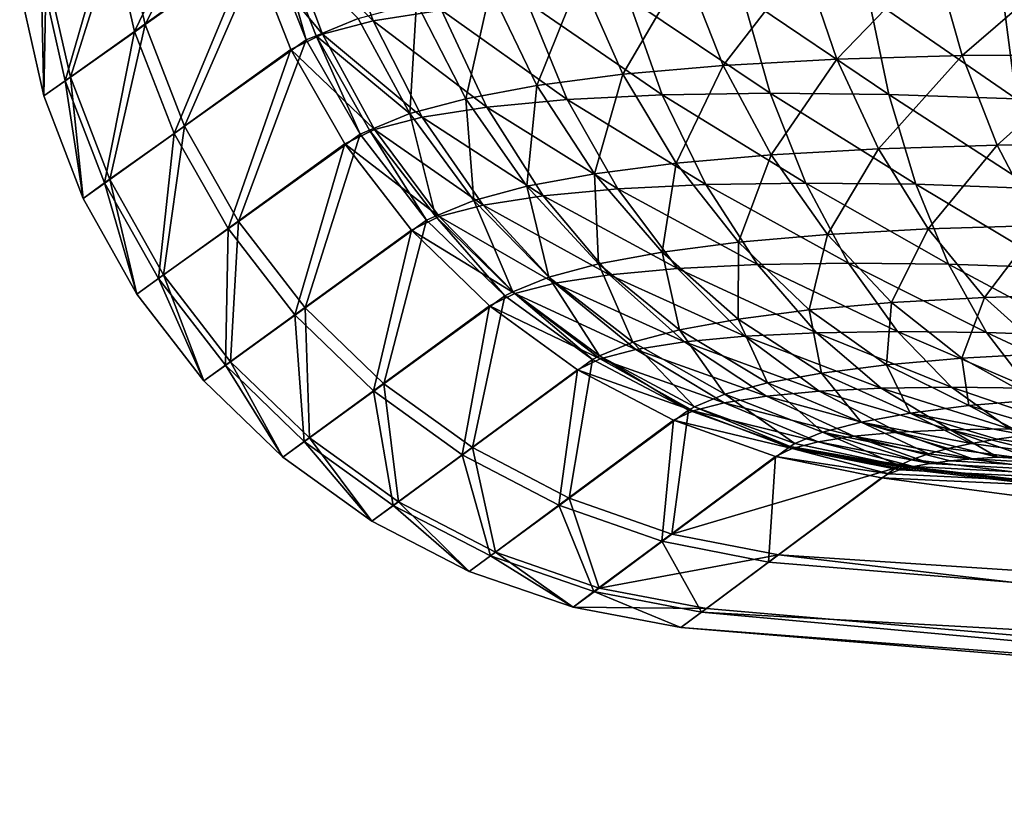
# Model space of a CAD drawing. Header units: metres. Extents: x -102 to 72, y -265 to 72.
# Tile 1 of 256: x -15.81 to -12.55, y -264.79 to -262.21. Entities that reach past the tile are written whole.
import ezdxf

# ---------------------------------------------------------------- set-up
doc = ezdxf.new("R2010")
doc.units = ezdxf.units.M
doc.layers.add('solid_20661094', color=7, linetype='CONTINUOUS')

msp = doc.modelspace()

# ---------------------------------------------------------------- linework, layer by layer
at = {"layer": 'solid_20661094'}
for points in [[(-15.078657, -261.596466, 26.466368), (-15.395936, -262.228912, 29.457037), (-15.477503, -261.877136, 29.475702)], [(-15.078657, -261.596466, 26.466368), (-14.994996, -261.945374, 26.439157), (-15.395936, -262.228912, 29.457037)], [(-15.511628, -261.900055, 41.702942), (-15.43024, -262.252075, 41.720718), (-15.128046, -261.626465, 44.727242)], [(-15.43024, -262.252075, 41.720718), (-15.044924, -261.976135, 44.753742), (-15.128046, -261.626465, 44.727242)], [(-15.74016, -262.061066, 38.65134), (-15.660003, -262.414764, 38.660088), (-15.511628, -261.900055, 41.702942)], [(-15.477503, -261.877136, 29.475702), (-15.642785, -262.403168, 32.51577), (-15.723035, -262.049591, 32.525444)], [(-15.660003, -262.414764, 38.660088), (-15.43024, -262.252075, 41.720718), (-15.511628, -261.900055, 41.702942)], [(-15.477503, -261.877136, 29.475702), (-15.395936, -262.228912, 29.457037), (-15.642785, -262.403168, 32.51577)], [(-14.760807, -261.877686, 45.724873), (-14.935498, -261.923157, 45.247829), (-14.641068, -262.216766, 45.700928)], [(-14.760807, -261.877686, 45.724873), (-14.641068, -262.216766, 45.700928), (-14.41421, -262.181519, 46.132221)], [(-14.935498, -261.923157, 45.247829), (-15.044924, -261.976135, 44.753742), (-14.808165, -262.260284, 45.244198)], [(-14.994996, -261.945374, 26.439157), (-14.960773, -261.932251, 26.264158), (-14.862602, -262.27951, 26.421364)], [(-14.960773, -261.932251, 26.264158), (-14.690314, -262.209015, 25.73221), (-14.829304, -262.266144, 26.254625)], [(-14.862602, -262.27951, 26.421364), (-14.960773, -261.932251, 26.264158), (-14.829304, -262.266144, 26.254625)], [(-14.935498, -261.923157, 45.247829), (-14.808165, -262.260284, 45.244198), (-14.641068, -262.216766, 45.700928)], [(-14.994996, -261.945374, 26.439157), (-15.264702, -262.565643, 29.444813), (-15.395936, -262.228912, 29.457037)], [(-14.994996, -261.945374, 26.439157), (-14.862602, -262.27951, 26.421364), (-15.264702, -262.565643, 29.444813)], [(-15.43024, -262.252075, 41.720718), (-15.299105, -262.588989, 41.73238), (-15.044924, -261.976135, 44.753742)], [(-15.299105, -262.588989, 41.73238), (-14.912845, -262.311035, 44.771107), (-15.044924, -261.976135, 44.753742)], [(-15.044924, -261.976135, 44.753742), (-14.912845, -262.311035, 44.771107), (-14.808165, -262.260284, 45.244198)], [(-13.608644, -262.04245, 23.868967), (-13.215994, -262.020416, 23.486076), (-13.482089, -262.364075, 23.966011)], [(-13.215994, -262.020416, 23.486076), (-13.106165, -262.343018, 23.598942), (-13.482089, -262.364075, 23.966011)], [(-13.215994, -262.020416, 23.486076), (-12.782259, -262.007874, 23.14884), (-13.106165, -262.343018, 23.598942)], [(-12.782259, -262.007874, 23.14884), (-12.690959, -262.331055, 23.275679), (-13.106165, -262.343018, 23.598942)], [(-12.782259, -262.007874, 23.14884), (-12.311839, -262.005371, 22.861607), (-12.690959, -262.331055, 23.275679)], [(-12.311839, -262.005371, 22.861607), (-12.240835, -262.328705, 23.000465), (-12.690959, -262.331055, 23.275679)], [(-15.723035, -262.049591, 32.525444), (-15.731038, -262.46521, 35.587601), (-15.810811, -262.111023, 35.58807)], [(-15.810811, -262.111023, 35.58807), (-15.731038, -262.46521, 35.587601), (-15.74016, -262.061066, 38.65134)], [(-15.731038, -262.46521, 35.587601), (-15.660003, -262.414764, 38.660088), (-15.74016, -262.061066, 38.65134)], [(-15.723035, -262.049591, 32.525444), (-15.642785, -262.403168, 32.51577), (-15.731038, -262.46521, 35.587601)], [(-13.955198, -262.073273, 24.291605), (-13.608644, -262.04245, 23.868967), (-13.814027, -262.393555, 24.371372)], [(-13.608644, -262.04245, 23.868967), (-13.482089, -262.364075, 23.966011), (-13.814027, -262.393555, 24.371372)], [(-14.251902, -262.111969, 24.74683), (-13.955198, -262.073273, 24.291605), (-14.098481, -262.430603, 24.808401)], [(-13.955198, -262.073273, 24.291605), (-13.814027, -262.393555, 24.371372), (-14.098481, -262.430603, 24.808401)], [(-14.497152, -262.15741, 25.228168), (-14.251902, -262.111969, 24.74683), (-14.333826, -262.474213, 25.270937)], [(-14.251902, -262.111969, 24.74683), (-14.098481, -262.430603, 24.808401), (-14.333826, -262.474213, 25.270937)], [(-13.418021, -262.132935, 47.198322), (-13.797239, -262.138947, 46.888081), (-13.326219, -262.456299, 47.068298)], [(-13.418021, -262.132935, 47.198322), (-13.326219, -262.456299, 47.068298), (-12.933237, -262.460693, 47.31049)], [(-13.000851, -262.137604, 47.455154), (-13.418021, -262.132935, 47.198322), (-12.933237, -262.460693, 47.31049)], [(-14.690314, -262.209015, 25.73221), (-14.497152, -262.15741, 25.228168), (-14.519204, -262.523743, 25.755289)], [(-14.497152, -262.15741, 25.228168), (-14.333826, -262.474213, 25.270937), (-14.519204, -262.523743, 25.755289)], [(-14.131303, -262.155334, 46.530411), (-14.41421, -262.181519, 46.132221), (-13.998153, -262.477356, 46.438446)], [(-13.797239, -262.138947, 46.888081), (-14.131303, -262.155334, 46.530411), (-13.683448, -262.461945, 46.775742)], [(-14.131303, -262.155334, 46.530411), (-13.998153, -262.477356, 46.438446), (-13.683448, -262.461945, 46.775742)], [(-13.797239, -262.138947, 46.888081), (-13.683448, -262.461945, 46.775742), (-13.326219, -262.456299, 47.068298)], [(-13.000851, -262.137604, 47.455154), (-12.933237, -262.460693, 47.31049), (-12.51181, -262.47525, 47.497807)], [(-12.553499, -262.153046, 47.653786), (-13.000851, -262.137604, 47.455154), (-12.51181, -262.47525, 47.497807)], [(-12.553499, -262.153046, 47.653786), (-12.51181, -262.47525, 47.497807), (-12.069756, -262.499847, 47.626789)], [(-12.084289, -262.179138, 47.79055), (-12.553499, -262.153046, 47.653786), (-12.069756, -262.499847, 47.626789)], [(-14.41421, -262.181519, 46.132221), (-14.641068, -262.216766, 45.700928), (-14.264685, -262.502014, 46.062916)], [(-14.41421, -262.181519, 46.132221), (-14.264685, -262.502014, 46.062916), (-13.998153, -262.477356, 46.438446)], [(-15.395936, -262.228912, 29.457037), (-15.512286, -262.741486, 32.509434), (-15.642785, -262.403168, 32.51577)], [(-15.395936, -262.228912, 29.457037), (-15.264702, -262.565643, 29.444813), (-15.512286, -262.741486, 32.509434)], [(-14.829304, -262.266144, 26.254625), (-14.690314, -262.209015, 25.73221), (-14.519204, -262.523743, 25.755289)], [(-14.641068, -262.216766, 45.700928), (-14.808165, -262.260284, 45.244198), (-14.478435, -262.535248, 45.656128)], [(-14.641068, -262.216766, 45.700928), (-14.478435, -262.535248, 45.656128), (-14.264685, -262.502014, 46.062916)], [(-15.660003, -262.414764, 38.660088), (-15.529554, -262.753174, 38.66584), (-15.43024, -262.252075, 41.720718)], [(-15.529554, -262.753174, 38.66584), (-15.299105, -262.588989, 41.73238), (-15.43024, -262.252075, 41.720718)], [(-14.808165, -262.260284, 45.244198), (-14.912845, -262.311035, 44.771107), (-14.635894, -262.576294, 45.2253)], [(-14.808165, -262.260284, 45.244198), (-14.635894, -262.576294, 45.2253), (-14.478435, -262.535248, 45.656128)], [(-14.862602, -262.27951, 26.421364), (-15.086547, -262.880249, 29.439287), (-15.264702, -262.565643, 29.444813)], [(-14.862602, -262.27951, 26.421364), (-14.684219, -262.591919, 26.413359), (-15.086547, -262.880249, 29.439287)], [(-14.862602, -262.27951, 26.421364), (-14.829304, -262.266144, 26.254625), (-14.684219, -262.591919, 26.413359)], [(-14.829304, -262.266144, 26.254625), (-14.519204, -262.523743, 25.755289), (-14.652514, -262.578583, 26.256992)], [(-14.684219, -262.591919, 26.413359), (-14.829304, -262.266144, 26.254625), (-14.652514, -262.578583, 26.256992)], [(-15.299105, -262.588989, 41.73238), (-15.120969, -262.903778, 41.737682), (-14.912845, -262.311035, 44.771107)], [(-15.120969, -262.903778, 41.737682), (-14.734552, -262.624146, 44.77898), (-14.912845, -262.311035, 44.771107)], [(-14.912845, -262.311035, 44.771107), (-14.734552, -262.624146, 44.77898), (-14.635894, -262.576294, 45.2253)], [(-12.690959, -262.331055, 23.275679), (-12.240835, -262.328705, 23.000465), (-12.574525, -262.62854, 23.439455)], [(-12.240835, -262.328705, 23.000465), (-12.148612, -262.626373, 23.178669), (-12.574525, -262.62854, 23.439455)], [(-13.482089, -262.364075, 23.966011), (-13.106165, -262.343018, 23.598942), (-13.323591, -262.659637, 24.094017)], [(-13.106165, -262.343018, 23.598942), (-12.967624, -262.639771, 23.745943), (-13.323591, -262.659637, 24.094017)], [(-13.106165, -262.343018, 23.598942), (-12.690959, -262.331055, 23.275679), (-12.967624, -262.639771, 23.745943)], [(-12.690959, -262.331055, 23.275679), (-12.574525, -262.62854, 23.439455), (-12.967624, -262.639771, 23.745943)], [(-14.098481, -262.430603, 24.808401), (-13.814027, -262.393555, 24.371372), (-13.907922, -262.722595, 24.893793)], [(-13.814027, -262.393555, 24.371372), (-13.638087, -262.6875, 24.478628), (-13.907922, -262.722595, 24.893793)], [(-13.814027, -262.393555, 24.371372), (-13.482089, -262.364075, 23.966011), (-13.638087, -262.6875, 24.478628)], [(-13.482089, -262.364075, 23.966011), (-13.323591, -262.659637, 24.094017), (-13.638087, -262.6875, 24.478628)], [(-15.642785, -262.403168, 32.51577), (-15.600805, -262.804108, 35.587307), (-15.731038, -262.46521, 35.587601)], [(-15.731038, -262.46521, 35.587601), (-15.600805, -262.804108, 35.587307), (-15.660003, -262.414764, 38.660088)], [(-15.600805, -262.804108, 35.587307), (-15.529554, -262.753174, 38.66584), (-15.660003, -262.414764, 38.660088)], [(-15.642785, -262.403168, 32.51577), (-15.512286, -262.741486, 32.509434), (-15.600805, -262.804108, 35.587307)], [(-14.333826, -262.474213, 25.270937), (-14.098481, -262.430603, 24.808401), (-14.131437, -262.763977, 25.333719)], [(-14.098481, -262.430603, 24.808401), (-13.907922, -262.722595, 24.893793), (-14.131437, -262.763977, 25.333719)], [(-13.326219, -262.456299, 47.068298), (-13.683448, -262.461945, 46.775742), (-13.20842, -262.753387, 46.901741)], [(-13.326219, -262.456299, 47.068298), (-13.20842, -262.753387, 46.901741), (-12.844245, -262.757507, 47.126438)], [(-12.933237, -262.460693, 47.31049), (-13.326219, -262.456299, 47.068298), (-12.844245, -262.757507, 47.126438)], [(-12.933237, -262.460693, 47.31049), (-12.844245, -262.757507, 47.126438), (-12.453688, -262.771027, 47.300236)], [(-12.51181, -262.47525, 47.497807), (-12.933237, -262.460693, 47.31049), (-12.453688, -262.771027, 47.300236)], [(-14.519204, -262.523743, 25.755289), (-14.333826, -262.474213, 25.270937), (-14.30752, -262.811005, 25.794397)], [(-14.333826, -262.474213, 25.270937), (-14.131437, -262.763977, 25.333719), (-14.30752, -262.811005, 25.794397)], [(-13.998153, -262.477356, 46.438446), (-14.264685, -262.502014, 46.062916), (-13.831115, -262.772888, 46.317368)], [(-13.683448, -262.461945, 46.775742), (-13.998153, -262.477356, 46.438446), (-13.539463, -262.758606, 46.630314)], [(-13.998153, -262.477356, 46.438446), (-13.831115, -262.772888, 46.317368), (-13.539463, -262.758606, 46.630314)], [(-13.683448, -262.461945, 46.775742), (-13.539463, -262.758606, 46.630314), (-13.20842, -262.753387, 46.901741)], [(-14.652514, -262.578583, 26.256992), (-14.519204, -262.523743, 25.755289), (-14.434049, -262.863068, 26.271208)], [(-14.519204, -262.523743, 25.755289), (-14.30752, -262.811005, 25.794397), (-14.434049, -262.863068, 26.271208)], [(-14.264685, -262.502014, 46.062916), (-14.478435, -262.535248, 45.656128), (-14.078147, -262.795715, 45.96891)], [(-14.264685, -262.502014, 46.062916), (-14.078147, -262.795715, 45.96891), (-13.831115, -262.772888, 46.317368)], [(-14.478435, -262.535248, 45.656128), (-14.635894, -262.576294, 45.2253), (-14.276284, -262.826508, 45.591404)], [(-14.478435, -262.535248, 45.656128), (-14.276284, -262.826508, 45.591404), (-14.078147, -262.795715, 45.96891)], [(-15.529554, -262.753174, 38.66584), (-15.351562, -263.069244, 38.668472), (-15.299105, -262.588989, 41.73238)], [(-15.264702, -262.565643, 29.444813), (-15.334283, -263.057465, 32.506565), (-15.512286, -262.741486, 32.509434)], [(-15.351562, -263.069244, 38.668472), (-15.120969, -262.903778, 41.737682), (-15.299105, -262.588989, 41.73238)], [(-15.264702, -262.565643, 29.444813), (-15.086547, -262.880249, 29.439287), (-15.334283, -263.057465, 32.506565)], [(-14.635894, -262.576294, 45.2253), (-14.734552, -262.624146, 44.77898), (-14.422268, -262.864563, 45.191525)], [(-14.684219, -262.591919, 26.413359), (-14.652514, -262.578583, 26.256992), (-14.463543, -262.876129, 26.415306)], [(-14.463543, -262.876129, 26.415306), (-14.652514, -262.578583, 26.256992), (-14.434049, -262.863068, 26.271208)], [(-14.635894, -262.576294, 45.2253), (-14.422268, -262.864563, 45.191525), (-14.276284, -262.826508, 45.591404)], [(-14.684219, -262.591919, 26.413359), (-14.865196, -263.166168, 29.440573), (-15.086547, -262.880249, 29.439287)], [(-14.684219, -262.591919, 26.413359), (-14.463543, -262.876129, 26.415306), (-14.865196, -263.166168, 29.440573)], [(-15.120969, -262.903778, 41.737682), (-14.899561, -263.18985, 41.736519), (-14.734552, -262.624146, 44.77898)], [(-14.899561, -263.18985, 41.736519), (-14.513753, -262.908966, 44.777203), (-14.734552, -262.624146, 44.77898)], [(-14.734552, -262.624146, 44.77898), (-14.513753, -262.908966, 44.777203), (-14.422268, -262.864563, 45.191525)], [(-13.323591, -262.659637, 24.094017), (-12.967624, -262.639771, 23.745943), (-13.13642, -262.923065, 24.250343)], [(-12.967624, -262.639771, 23.745943), (-12.803228, -262.904572, 23.924047), (-13.13642, -262.923065, 24.250343)], [(-12.967624, -262.639771, 23.745943), (-12.574525, -262.62854, 23.439455), (-12.803228, -262.904572, 23.924047)], [(-12.574525, -262.62854, 23.439455), (-12.435356, -262.894165, 23.636791), (-12.803228, -262.904572, 23.924047)], [(-12.574525, -262.62854, 23.439455), (-12.148612, -262.626373, 23.178669), (-12.435356, -262.894165, 23.636791)], [(-13.907922, -262.722595, 24.893793), (-13.638087, -262.6875, 24.478628), (-13.684153, -262.981934, 25.001244)], [(-13.638087, -262.6875, 24.478628), (-13.431009, -262.949097, 24.611162), (-13.684153, -262.981934, 25.001244)], [(-13.638087, -262.6875, 24.478628), (-13.323591, -262.659637, 24.094017), (-13.431009, -262.949097, 24.611162)], [(-13.323591, -262.659637, 24.094017), (-13.13642, -262.923065, 24.250343), (-13.431009, -262.949097, 24.611162)], [(-15.512286, -262.741486, 32.509434), (-15.422859, -263.120575, 35.587185), (-15.600805, -262.804108, 35.587307)], [(-15.600805, -262.804108, 35.587307), (-15.422859, -263.120575, 35.587185), (-15.529554, -262.753174, 38.66584)], [(-15.422859, -263.120575, 35.587185), (-15.351562, -263.069244, 38.668472), (-15.529554, -262.753174, 38.66584)], [(-15.512286, -262.741486, 32.509434), (-15.334283, -263.057465, 32.506565), (-15.422859, -263.120575, 35.587185)], [(-14.131437, -262.763977, 25.333719), (-13.907922, -262.722595, 24.893793), (-13.894161, -263.020752, 25.415224)], [(-13.907922, -262.722595, 24.893793), (-13.684153, -262.981934, 25.001244), (-13.894161, -263.020752, 25.415224)], [(-13.20842, -262.753387, 46.901741), (-13.539463, -262.758606, 46.630314), (-13.067073, -263.018066, 46.70211)], [(-13.20842, -262.753387, 46.901741), (-13.067073, -263.018066, 46.70211), (-12.735721, -263.021851, 46.90683)], [(-12.844245, -262.757507, 47.126438), (-13.20842, -262.753387, 46.901741), (-12.735721, -263.021851, 46.90683)], [(-14.30752, -262.811005, 25.794397), (-14.131437, -262.763977, 25.333719), (-14.059627, -263.064911, 25.848734)], [(-14.131437, -262.763977, 25.333719), (-13.894161, -263.020752, 25.415224), (-14.059627, -263.064911, 25.848734)], [(-13.831115, -262.772888, 46.317368), (-14.078147, -262.795715, 45.96891), (-13.633662, -263.035736, 46.169685)], [(-13.539463, -262.758606, 46.630314), (-13.831115, -262.772888, 46.317368), (-13.368279, -263.022797, 46.454823)], [(-13.831115, -262.772888, 46.317368), (-13.633662, -263.035736, 46.169685), (-13.368279, -263.022797, 46.454823)], [(-13.539463, -262.758606, 46.630314), (-13.368279, -263.022797, 46.454823), (-13.067073, -263.018066, 46.70211)], [(-12.844245, -262.757507, 47.126438), (-12.735721, -263.021851, 46.90683), (-12.38034, -263.03421, 47.065182)], [(-12.453688, -262.771027, 47.300236), (-12.844245, -262.757507, 47.126438), (-12.38034, -263.03421, 47.065182)], [(-14.434049, -262.863068, 26.271208), (-14.30752, -262.811005, 25.794397), (-14.178411, -263.11377, 26.296982)], [(-14.30752, -262.811005, 25.794397), (-14.059627, -263.064911, 25.848734), (-14.178411, -263.11377, 26.296982)], [(-14.078147, -262.795715, 45.96891), (-14.276284, -262.826508, 45.591404), (-13.858473, -263.056488, 45.852158)], [(-14.078147, -262.795715, 45.96891), (-13.858473, -263.056488, 45.852158), (-13.633662, -263.035736, 46.169685)], [(-14.276284, -262.826508, 45.591404), (-14.422268, -262.864563, 45.191525), (-14.03882, -263.084503, 45.508099)], [(-14.276284, -262.826508, 45.591404), (-14.03882, -263.084503, 45.508099), (-13.858473, -263.056488, 45.852158)], [(-15.086547, -262.880249, 29.439287), (-15.112521, -263.344421, 32.507229), (-15.334283, -263.057465, 32.506565)], [(-15.086547, -262.880249, 29.439287), (-14.865196, -263.166168, 29.440573), (-15.112521, -263.344421, 32.507229)], [(-14.463543, -262.876129, 26.415306), (-14.605282, -263.417419, 29.448647), (-14.865196, -263.166168, 29.440573)], [(-14.463543, -262.876129, 26.415306), (-14.205144, -263.126251, 26.427166), (-14.605282, -263.417419, 29.448647)], [(-14.422268, -262.864563, 45.191525), (-14.513753, -262.908966, 44.777203), (-14.171724, -263.119171, 45.143574)], [(-14.463543, -262.876129, 26.415306), (-14.434049, -262.863068, 26.271208), (-14.205144, -263.126251, 26.427166)], [(-14.205144, -263.126251, 26.427166), (-14.434049, -262.863068, 26.271208), (-14.178411, -263.11377, 26.296982)], [(-14.422268, -262.864563, 45.191525), (-14.171724, -263.119171, 45.143574), (-14.03882, -263.084503, 45.508099)], [(-15.351562, -263.069244, 38.668472), (-15.129772, -263.356293, 38.667931), (-15.120969, -262.903778, 41.737682)], [(-15.129772, -263.356293, 38.667931), (-14.899561, -263.18985, 41.736519), (-15.120969, -262.903778, 41.737682)], [(-14.899561, -263.18985, 41.736519), (-14.639517, -263.441193, 41.728912), (-14.513753, -262.908966, 44.777203)], [(-14.639517, -263.441193, 41.728912), (-14.255035, -263.159637, 44.765804), (-14.513753, -262.908966, 44.777203)], [(-14.513753, -262.908966, 44.777203), (-14.255035, -263.159637, 44.765804), (-14.171724, -263.119171, 45.143574)], [(-13.13642, -262.923065, 24.250343), (-12.803228, -262.904572, 23.924047), (-12.924435, -263.148926, 24.431768)], [(-12.803228, -262.904572, 23.924047), (-12.616367, -263.131958, 24.129583), (-12.924435, -263.148926, 24.431768)], [(-12.803228, -262.904572, 23.924047), (-12.435356, -262.894165, 23.636791), (-12.616367, -263.131958, 24.129583)], [(-12.435356, -262.894165, 23.636791), (-12.276322, -263.122467, 23.863621), (-12.616367, -263.131958, 24.129583)], [(-13.684153, -262.981934, 25.001244), (-13.431009, -262.949097, 24.611162), (-13.431787, -263.203247, 25.12854)], [(-13.431009, -262.949097, 24.611162), (-13.197062, -263.172882, 24.766239), (-13.431787, -263.203247, 25.12854)], [(-13.431009, -262.949097, 24.611162), (-13.13642, -262.923065, 24.250343), (-13.197062, -263.172882, 24.766239)], [(-13.13642, -262.923065, 24.250343), (-12.924435, -263.148926, 24.431768), (-13.197062, -263.172882, 24.766239)], [(-13.894161, -263.020752, 25.415224), (-13.684153, -262.981934, 25.001244), (-13.626887, -263.239227, 25.513767)], [(-13.684153, -262.981934, 25.001244), (-13.431787, -263.203247, 25.12854), (-13.626887, -263.239227, 25.513767)], [(-14.059627, -263.064911, 25.848734), (-13.894161, -263.020752, 25.415224), (-13.780635, -263.280182, 25.917171)], [(-13.894161, -263.020752, 25.415224), (-13.626887, -263.239227, 25.513767), (-13.780635, -263.280182, 25.917171)], [(-13.633662, -263.035736, 46.169685), (-13.858473, -263.056488, 45.852158), (-13.409897, -263.260468, 45.99847)], [(-13.368279, -263.022797, 46.454823), (-13.633662, -263.035736, 46.169685), (-13.173453, -263.248962, 46.252911)], [(-13.633662, -263.035736, 46.169685), (-13.409897, -263.260468, 45.99847), (-13.173453, -263.248962, 46.252911)], [(-13.067073, -263.018066, 46.70211), (-13.368279, -263.022797, 46.454823), (-12.905116, -263.244843, 46.473557)], [(-13.368279, -263.022797, 46.454823), (-13.173453, -263.248962, 46.252911), (-12.905116, -263.244843, 46.473557)], [(-13.067073, -263.018066, 46.70211), (-12.905116, -263.244843, 46.473557), (-12.609922, -263.24826, 46.656219)], [(-12.735721, -263.021851, 46.90683), (-13.067073, -263.018066, 46.70211), (-12.609922, -263.24826, 46.656219)], [(-12.735721, -263.021851, 46.90683), (-12.609922, -263.24826, 46.656219), (-12.29329, -263.259308, 46.797527)], [(-12.38034, -263.03421, 47.065182), (-12.735721, -263.021851, 46.90683), (-12.29329, -263.259308, 46.797527)], [(-15.334283, -263.057465, 32.506565), (-15.200953, -263.407928, 35.587246), (-15.422859, -263.120575, 35.587185)], [(-15.422859, -263.120575, 35.587185), (-15.200953, -263.407928, 35.587246), (-15.351562, -263.069244, 38.668472)], [(-15.200953, -263.407928, 35.587246), (-15.129772, -263.356293, 38.667931), (-15.351562, -263.069244, 38.668472)], [(-15.334283, -263.057465, 32.506565), (-15.112521, -263.344421, 32.507229), (-15.200953, -263.407928, 35.587246)], [(-14.178411, -263.11377, 26.296982), (-14.059627, -263.064911, 25.848734), (-13.890874, -263.325531, 26.333778)], [(-14.059627, -263.064911, 25.848734), (-13.780635, -263.280182, 25.917171), (-13.890874, -263.325531, 26.333778)], [(-13.858473, -263.056488, 45.852158), (-14.03882, -263.084503, 45.508099), (-13.610228, -263.2789, 45.71508)], [(-13.858473, -263.056488, 45.852158), (-13.610228, -263.2789, 45.71508), (-13.409897, -263.260468, 45.99847)], [(-14.03882, -263.084503, 45.508099), (-14.171724, -263.119171, 45.143574), (-13.770976, -263.303864, 45.407944)], [(-14.03882, -263.084503, 45.508099), (-13.770976, -263.303864, 45.407944), (-13.610228, -263.2789, 45.71508)], [(-14.205144, -263.126251, 26.427166), (-14.312241, -263.628754, 29.463335), (-14.605282, -263.417419, 29.448647)], [(-14.205144, -263.126251, 26.427166), (-13.914376, -263.337128, 26.448692), (-14.312241, -263.628754, 29.463335)], [(-14.171724, -263.119171, 45.143574), (-14.255035, -263.159637, 44.765804), (-13.889472, -263.334778, 45.082447)], [(-14.205144, -263.126251, 26.427166), (-14.178411, -263.11377, 26.296982), (-13.914376, -263.337128, 26.448692)], [(-13.914376, -263.337128, 26.448692), (-14.178411, -263.11377, 26.296982), (-13.890874, -263.325531, 26.333778)], [(-14.171724, -263.119171, 45.143574), (-13.889472, -263.334778, 45.082447), (-13.770976, -263.303864, 45.407944)], [(-12.924435, -263.148926, 24.431768), (-12.616367, -263.131958, 24.129583), (-12.692006, -263.33255, 24.634552)], [(-12.616367, -263.131958, 24.129583), (-12.410894, -263.31723, 24.358315), (-12.692006, -263.33255, 24.634552)], [(-12.616367, -263.131958, 24.129583), (-12.276322, -263.122467, 23.863621), (-12.410894, -263.31723, 24.358315)], [(-14.865196, -263.166168, 29.440573), (-14.85167, -263.596375, 32.511406), (-15.112521, -263.344421, 32.507229)], [(-14.865196, -263.166168, 29.440573), (-14.605282, -263.417419, 29.448647), (-14.85167, -263.596375, 32.511406)], [(-14.639517, -263.441193, 41.728912), (-14.346281, -263.652557, 41.715023), (-14.255035, -263.159637, 44.765804)], [(-14.346281, -263.652557, 41.715023), (-13.963777, -263.37088, 44.745022), (-14.255035, -263.159637, 44.765804)], [(-14.255035, -263.159637, 44.765804), (-13.963777, -263.37088, 44.745022), (-13.889472, -263.334778, 45.082447)], [(-13.431787, -263.203247, 25.12854), (-13.197062, -263.172882, 24.766239), (-13.156029, -263.381958, 25.273052)], [(-13.197062, -263.172882, 24.766239), (-12.924435, -263.148926, 24.431768), (-12.94107, -263.354309, 24.940664)], [(-13.197062, -263.172882, 24.766239), (-12.94107, -263.354309, 24.940664), (-13.156029, -263.381958, 25.273052)], [(-12.924435, -263.148926, 24.431768), (-12.692006, -263.33255, 24.634552), (-12.94107, -263.354309, 24.940664)], [(-15.129772, -263.356293, 38.667931), (-14.868855, -263.608276, 38.664227), (-14.899561, -263.18985, 41.736519)], [(-14.868855, -263.608276, 38.664227), (-14.639517, -263.441193, 41.728912), (-14.899561, -263.18985, 41.736519)], [(-13.626887, -263.239227, 25.513767), (-13.431787, -263.203247, 25.12854), (-13.335128, -263.414886, 25.627319)], [(-13.431787, -263.203247, 25.12854), (-13.156029, -263.381958, 25.273052), (-13.335128, -263.414886, 25.627319)], [(-13.780635, -263.280182, 25.917171), (-13.626887, -263.239227, 25.513767), (-13.476298, -263.452393, 25.998304)], [(-13.626887, -263.239227, 25.513767), (-13.335128, -263.414886, 25.627319), (-13.476298, -263.452393, 25.998304)], [(-13.409897, -263.260468, 45.99847), (-13.610228, -263.2789, 45.71508), (-13.164471, -263.442383, 45.807281)], [(-13.173453, -263.248962, 46.252911), (-13.409897, -263.260468, 45.99847), (-12.959033, -263.432495, 46.028774)], [(-13.409897, -263.260468, 45.99847), (-13.164471, -263.442383, 45.807281), (-12.959033, -263.432495, 46.028774)], [(-12.905116, -263.244843, 46.473557), (-13.173453, -263.248962, 46.252911), (-12.725915, -263.428955, 46.220829)], [(-13.173453, -263.248962, 46.252911), (-12.959033, -263.432495, 46.028774), (-12.725915, -263.428955, 46.220829)], [(-12.905116, -263.244843, 46.473557), (-12.725915, -263.428955, 46.220829), (-12.469462, -263.432007, 46.379822)], [(-12.609922, -263.24826, 46.656219), (-12.905116, -263.244843, 46.473557), (-12.469462, -263.432007, 46.379822)], [(-12.609922, -263.24826, 46.656219), (-12.469462, -263.432007, 46.379822), (-12.194348, -263.441681, 46.502834)], [(-12.29329, -263.259308, 46.797527), (-12.609922, -263.24826, 46.656219), (-12.194348, -263.441681, 46.502834)], [(-13.890874, -263.325531, 26.333778), (-13.780635, -263.280182, 25.917171), (-13.577366, -263.493927, 26.380842)], [(-13.770976, -263.303864, 45.407944), (-13.889472, -263.334778, 45.082447), (-13.47832, -263.480042, 45.293022)], [(-13.780635, -263.280182, 25.917171), (-13.476298, -263.452393, 25.998304), (-13.577366, -263.493927, 26.380842)], [(-13.610228, -263.2789, 45.71508), (-13.770976, -263.303864, 45.407944), (-13.338572, -263.458374, 45.560532)], [(-13.770976, -263.303864, 45.407944), (-13.47832, -263.480042, 45.293022), (-13.338572, -263.458374, 45.560532)], [(-13.610228, -263.2789, 45.71508), (-13.338572, -263.458374, 45.560532), (-13.164471, -263.442383, 45.807281)], [(-13.914376, -263.337128, 26.448692), (-13.992203, -263.795715, 29.484335), (-14.312241, -263.628754, 29.463335)], [(-13.914376, -263.337128, 26.448692), (-13.597263, -263.504395, 26.479441), (-13.992203, -263.795715, 29.484335)], [(-13.889472, -263.334778, 45.082447), (-13.963777, -263.37088, 44.745022), (-13.581375, -263.506897, 45.009415)], [(-13.914376, -263.337128, 26.448692), (-13.890874, -263.325531, 26.333778), (-13.597263, -263.504395, 26.479441)], [(-13.597263, -263.504395, 26.479441), (-13.890874, -263.325531, 26.333778), (-13.577366, -263.493927, 26.380842)], [(-13.889472, -263.334778, 45.082447), (-13.581375, -263.506897, 45.009415), (-13.47832, -263.480042, 45.293022)], [(-12.94107, -263.354309, 24.940664), (-12.692006, -263.33255, 24.634552), (-12.668309, -263.489563, 25.13084)], [(-12.692006, -263.33255, 24.634552), (-12.410894, -263.31723, 24.358315), (-12.443927, -263.470184, 24.854511)], [(-12.692006, -263.33255, 24.634552), (-12.443927, -263.470184, 24.854511), (-12.668309, -263.489563, 25.13084)], [(-15.112521, -263.344421, 32.507229), (-14.939764, -263.660126, 35.587482), (-15.200953, -263.407928, 35.587246)], [(-15.200953, -263.407928, 35.587246), (-14.939764, -263.660126, 35.587482), (-15.129772, -263.356293, 38.667931)], [(-14.939764, -263.660126, 35.587482), (-14.868855, -263.608276, 38.664227), (-15.129772, -263.356293, 38.667931)], [(-15.112521, -263.344421, 32.507229), (-14.85167, -263.596375, 32.511406), (-14.939764, -263.660126, 35.587482)], [(-14.346281, -263.652557, 41.715023), (-14.025993, -263.819519, 41.695137), (-13.963777, -263.37088, 44.745022)], [(-14.025993, -263.819519, 41.695137), (-13.646029, -263.53833, 44.715294), (-13.963777, -263.37088, 44.745022)], [(-13.963777, -263.37088, 44.745022), (-13.646029, -263.53833, 44.715294), (-13.581375, -263.506897, 45.009415)], [(-13.156029, -263.381958, 25.273052), (-12.94107, -263.354309, 24.940664), (-12.862564, -263.514404, 25.431807)], [(-12.94107, -263.354309, 24.940664), (-12.668309, -263.489563, 25.13084), (-12.862564, -263.514404, 25.431807)], [(-13.335128, -263.414886, 25.627319), (-13.156029, -263.381958, 25.273052), (-13.024899, -263.544098, 25.753538)], [(-13.156029, -263.381958, 25.273052), (-12.862564, -263.514404, 25.431807), (-13.024899, -263.544098, 25.753538)], [(-14.605282, -263.417419, 29.448647), (-14.557217, -263.807953, 32.519012), (-14.85167, -263.596375, 32.511406)], [(-14.605282, -263.417419, 29.448647), (-14.312241, -263.628754, 29.463335), (-14.557217, -263.807953, 32.519012)], [(-13.476298, -263.452393, 25.998304), (-13.335128, -263.414886, 25.627319), (-13.152891, -263.578033, 26.090456)], [(-13.335128, -263.414886, 25.627319), (-13.024899, -263.544098, 25.753538), (-13.152891, -263.578033, 26.090456)], [(-12.959033, -263.432495, 46.028774), (-13.164471, -263.442383, 45.807281), (-12.729476, -263.569489, 45.787075)], [(-12.725915, -263.428955, 46.220829), (-12.959033, -263.432495, 46.028774), (-12.533193, -263.56662, 45.949177)], [(-12.959033, -263.432495, 46.028774), (-12.729476, -263.569489, 45.787075), (-12.533193, -263.56662, 45.949177)], [(-12.725915, -263.428955, 46.220829), (-12.533193, -263.56662, 45.949177), (-12.317261, -263.569305, 46.083382)], [(-12.469462, -263.432007, 46.379822), (-12.725915, -263.428955, 46.220829), (-12.317261, -263.569305, 46.083382)], [(-14.868855, -263.608276, 38.664227), (-14.574304, -263.819916, 38.657436), (-14.639517, -263.441193, 41.728912)], [(-14.574304, -263.819916, 38.657436), (-14.346281, -263.652557, 41.715023), (-14.639517, -263.441193, 41.728912)], [(-13.577366, -263.493927, 26.380842), (-13.476298, -263.452393, 25.998304), (-13.244349, -263.61557, 26.437201)], [(-13.338572, -263.458374, 45.560532), (-13.47832, -263.480042, 45.293022), (-13.04915, -263.591156, 45.391724)], [(-13.476298, -263.452393, 25.998304), (-13.152891, -263.578033, 26.090456), (-13.244349, -263.61557, 26.437201)], [(-13.164471, -263.442383, 45.807281), (-13.338572, -263.458374, 45.560532), (-12.902483, -263.577759, 45.600094)], [(-13.338572, -263.458374, 45.560532), (-13.04915, -263.591156, 45.391724), (-12.902483, -263.577759, 45.600094)], [(-13.164471, -263.442383, 45.807281), (-12.902483, -263.577759, 45.600094), (-12.729476, -263.569489, 45.787075)], [(-12.668309, -263.489563, 25.13084), (-12.443927, -263.470184, 24.854511), (-12.379571, -263.575348, 25.325584)], [(-13.597263, -263.504395, 26.479441), (-13.577366, -263.493927, 26.380842), (-13.260374, -263.624542, 26.518772)], [(-13.47832, -263.480042, 45.293022), (-13.581375, -263.506897, 45.009415), (-13.166932, -263.609344, 45.165718)], [(-13.260374, -263.624542, 26.518772), (-13.577366, -263.493927, 26.380842), (-13.244349, -263.61557, 26.437201)], [(-13.47832, -263.480042, 45.293022), (-13.166932, -263.609344, 45.165718), (-13.04915, -263.591156, 45.391724)], [(-12.862564, -263.514404, 25.431807), (-12.668309, -263.489563, 25.13084), (-12.481428, -263.587128, 25.474966)], [(-12.668309, -263.489563, 25.13084), (-12.379571, -263.575348, 25.325584), (-12.481428, -263.587128, 25.474966)], [(-13.597263, -263.504395, 26.479441), (-13.651863, -263.914856, 29.511204), (-13.992203, -263.795715, 29.484335)], [(-13.597263, -263.504395, 26.479441), (-13.260374, -263.624542, 26.518772), (-13.651863, -263.914856, 29.511204)], [(-13.581375, -263.506897, 45.009415), (-13.646029, -263.53833, 44.715294), (-13.253838, -263.631989, 44.925987)], [(-13.581375, -263.506897, 45.009415), (-13.253838, -263.631989, 44.925987), (-13.166932, -263.609344, 45.165718)], [(-13.024899, -263.544098, 25.753538), (-12.862564, -263.514404, 25.431807), (-12.661035, -263.61557, 25.798492)], [(-12.862564, -263.514404, 25.431807), (-12.481428, -263.587128, 25.474966), (-12.575528, -263.600555, 25.632915)], [(-12.862564, -263.514404, 25.431807), (-12.575528, -263.600555, 25.632915), (-12.661035, -263.61557, 25.798492)], [(-14.025993, -263.819519, 41.695137), (-13.685359, -263.938568, 41.669674), (-13.646029, -263.53833, 44.715294)], [(-13.685359, -263.938568, 41.669674), (-13.308395, -263.658508, 44.677231), (-13.646029, -263.53833, 44.715294)], [(-13.646029, -263.53833, 44.715294), (-13.308395, -263.658508, 44.677231), (-13.253838, -263.631989, 44.925987)], [(-13.152891, -263.578033, 26.090456), (-13.024899, -263.544098, 25.753538), (-12.80229, -263.649658, 26.145676)], [(-13.024899, -263.544098, 25.753538), (-12.661035, -263.61557, 25.798492), (-12.73693, -263.631989, 25.970043)], [(-13.024899, -263.544098, 25.753538), (-12.73693, -263.631989, 25.970043), (-12.80229, -263.649658, 26.145676)], [(-12.533193, -263.56662, 45.949177), (-12.729476, -263.569489, 45.787075), (-12.385046, -263.655151, 45.62384)], [(-14.85167, -263.596375, 32.511406), (-14.644805, -263.871826, 35.587891), (-14.939764, -263.660126, 35.587482)], [(-14.85167, -263.596375, 32.511406), (-14.557217, -263.807953, 32.519012), (-14.644805, -263.871826, 35.587891)], [(-13.244349, -263.61557, 26.437201), (-13.152891, -263.578033, 26.090456), (-12.899042, -263.687836, 26.501627)], [(-13.04915, -263.591156, 45.391724), (-13.166932, -263.609344, 45.165718), (-12.796253, -263.680847, 45.127396)], [(-13.152891, -263.578033, 26.090456), (-12.856448, -263.668335, 26.323465), (-12.899042, -263.687836, 26.501627)], [(-13.152891, -263.578033, 26.090456), (-12.80229, -263.649658, 26.145676), (-12.856448, -263.668335, 26.323465)], [(-12.902483, -263.577759, 45.600094), (-13.04915, -263.591156, 45.391724), (-12.65615, -263.665558, 45.347603)], [(-13.04915, -263.591156, 45.391724), (-12.796253, -263.680847, 45.127396), (-12.730699, -263.672394, 45.240635)], [(-13.04915, -263.591156, 45.391724), (-12.730699, -263.672394, 45.240635), (-12.65615, -263.665558, 45.347603)], [(-12.729476, -263.569489, 45.787075), (-12.902483, -263.577759, 45.600094), (-12.573255, -263.6604, 45.447552)], [(-12.902483, -263.577759, 45.600094), (-12.65615, -263.665558, 45.347603), (-12.573255, -263.6604, 45.447552)], [(-12.729476, -263.569489, 45.787075), (-12.573255, -263.6604, 45.447552), (-12.482666, -263.656921, 45.53981)], [(-12.729476, -263.569489, 45.787075), (-12.482666, -263.656921, 45.53981), (-12.385046, -263.655151, 45.62384)], [(-12.661035, -263.61557, 25.798492), (-12.575528, -263.600555, 25.632915), (-6.800193, -264.409149, 28.299231)], [(-12.575528, -263.600555, 25.632915), (-12.481428, -263.587128, 25.474966), (-6.800193, -264.409149, 28.299231)], [(-14.939764, -263.660126, 35.587482), (-14.644805, -263.871826, 35.587891), (-14.868855, -263.608276, 38.664227)], [(-14.644805, -263.871826, 35.587891), (-14.574304, -263.819916, 38.657436), (-14.868855, -263.608276, 38.664227)], [(-14.312241, -263.628754, 29.463335), (-14.23536, -263.974762, 32.529884), (-14.557217, -263.807953, 32.519012)], [(-14.312241, -263.628754, 29.463335), (-13.992203, -263.795715, 29.484335), (-14.23536, -263.974762, 32.529884)], [(-13.260374, -263.624542, 26.518772), (-12.910689, -263.695129, 26.565874), (-13.651863, -263.914856, 29.511204)], [(-13.253838, -263.631989, 44.925987), (-13.308395, -263.658508, 44.677231), (-12.933489, -263.714966, 44.759766)], [(-13.260374, -263.624542, 26.518772), (-13.244349, -263.61557, 26.437201), (-12.899042, -263.687836, 26.501627)], [(-13.260374, -263.624542, 26.518772), (-12.899042, -263.687836, 26.501627), (-12.905261, -263.691437, 26.533672)], [(-13.260374, -263.624542, 26.518772), (-12.905261, -263.691437, 26.533672), (-12.910689, -263.695129, 26.565874)], [(-13.166932, -263.609344, 45.165718), (-13.253838, -263.631989, 44.925987), (-12.852219, -263.690826, 45.008804)], [(-13.253838, -263.631989, 44.925987), (-12.933489, -263.714966, 44.759766), (-12.898075, -263.70224, 44.885876)], [(-13.253838, -263.631989, 44.925987), (-12.898075, -263.70224, 44.885876), (-12.852219, -263.690826, 45.008804)], [(-13.166932, -263.609344, 45.165718), (-12.852219, -263.690826, 45.008804), (-12.796253, -263.680847, 45.127396)], [(-12.80229, -263.649658, 26.145676), (-12.73693, -263.631989, 25.970043), (-6.800193, -264.409149, 28.299231)], [(-12.73693, -263.631989, 25.970043), (-12.661035, -263.61557, 25.798492), (-6.800193, -264.409149, 28.299231)], [(-14.574304, -263.819916, 38.657436), (-14.252319, -263.986694, 38.647701), (-14.346281, -263.652557, 41.715023)], [(-14.252319, -263.986694, 38.647701), (-14.025993, -263.819519, 41.695137), (-14.346281, -263.652557, 41.715023)], [(-13.685359, -263.938568, 41.669674), (-13.331511, -264.007233, 41.639114), (-13.308395, -263.658508, 44.677231)], [(-13.308395, -263.658508, 44.677231), (-13.331511, -264.007233, 41.639114), (-12.958248, -263.728882, 44.631676)], [(-13.308395, -263.658508, 44.677231), (-12.958248, -263.728882, 44.631676), (-12.933489, -263.714966, 44.759766)], [(-12.856448, -263.668335, 26.323465), (-12.80229, -263.649658, 26.145676), (-6.800193, -264.409149, 28.299231)], [(-6.780441, -264.012329, 46.26519), (-12.65615, -263.665558, 45.347603), (-12.730699, -263.672394, 45.240635)], [(-6.780441, -264.012329, 46.26519), (-12.573255, -263.6604, 45.447552), (-12.65615, -263.665558, 45.347603)], [(-6.780441, -264.012329, 46.26519), (-12.482666, -263.656921, 45.53981), (-12.573255, -263.6604, 45.447552)], [(-13.651863, -263.914856, 29.511204), (-12.910689, -263.695129, 26.565874), (-13.298349, -263.983673, 29.543482)], [(-6.800193, -264.409149, 28.299231), (-13.298349, -263.983673, 29.543482), (-12.910689, -263.695129, 26.565874)], [(-6.800193, -264.409149, 28.299231), (-12.910689, -263.695129, 26.565874), (-12.905261, -263.691437, 26.533672)], [(-6.800193, -264.409149, 28.299231), (-12.905261, -263.691437, 26.533672), (-12.899042, -263.687836, 26.501627)], [(-12.856448, -263.668335, 26.323465), (-6.800193, -264.409149, 28.299231), (-12.899042, -263.687836, 26.501627)], [(-6.780441, -264.012329, 46.26519), (-12.852219, -263.690826, 45.008804), (-12.898075, -263.70224, 44.885876)], [(-6.780441, -264.012329, 46.26519), (-12.796253, -263.680847, 45.127396), (-12.852219, -263.690826, 45.008804)], [(-6.780441, -264.012329, 46.26519), (-12.730699, -263.672394, 45.240635), (-12.796253, -263.680847, 45.127396)], [(-6.807981, -264.545868, 41.77998), (-12.958248, -263.728882, 44.631676), (-13.331511, -264.007233, 41.639114)], [(-6.780441, -264.012329, 46.26519), (-12.933489, -263.714966, 44.759766), (-12.958248, -263.728882, 44.631676)], [(-6.807981, -264.545868, 41.77998), (-6.780441, -264.012329, 46.26519), (-12.958248, -263.728882, 44.631676)], [(-6.780441, -264.012329, 46.26519), (-12.898075, -263.70224, 44.885876), (-12.933489, -263.714966, 44.759766)], [(-13.992203, -263.795715, 29.484335), (-13.892873, -264.093262, 32.543797), (-14.23536, -263.974762, 32.529884)], [(-13.992203, -263.795715, 29.484335), (-13.651863, -263.914856, 29.511204), (-13.892873, -264.093262, 32.543797)], [(-14.557217, -263.807953, 32.519012), (-14.322294, -264.038544, 35.588467), (-14.644805, -263.871826, 35.587891)], [(-14.644805, -263.871826, 35.587891), (-14.322294, -264.038544, 35.588467), (-14.574304, -263.819916, 38.657436)], [(-14.322294, -264.038544, 35.588467), (-14.252319, -263.986694, 38.647701), (-14.574304, -263.819916, 38.657436)], [(-14.557217, -263.807953, 32.519012), (-14.23536, -263.974762, 32.529884), (-14.322294, -264.038544, 35.588467)], [(-14.252319, -263.986694, 38.647701), (-13.909681, -264.105133, 38.635231), (-14.025993, -263.819519, 41.695137)], [(-13.909681, -264.105133, 38.635231), (-13.685359, -263.938568, 41.669674), (-14.025993, -263.819519, 41.695137)], [(-13.651863, -263.914856, 29.511204), (-13.298349, -263.983673, 29.543482), (-13.892873, -264.093262, 32.543797)], [(-13.909681, -264.105133, 38.635231), (-13.553607, -264.17276, 38.620266), (-13.685359, -263.938568, 41.669674)], [(-13.685359, -263.938568, 41.669674), (-13.553607, -264.17276, 38.620266), (-13.331511, -264.007233, 41.639114)], [(-14.23536, -263.974762, 32.529884), (-13.979033, -264.15683, 35.589191), (-14.322294, -264.038544, 35.588467)], [(-14.322294, -264.038544, 35.588467), (-13.979033, -264.15683, 35.589191), (-14.252319, -263.986694, 38.647701)], [(-13.979033, -264.15683, 35.589191), (-13.909681, -264.105133, 38.635231), (-14.252319, -263.986694, 38.647701)], [(-14.23536, -263.974762, 32.529884), (-13.892873, -264.093262, 32.543797), (-13.979033, -264.15683, 35.589191)], [(-13.892873, -264.093262, 32.543797), (-13.298349, -263.983673, 29.543482), (-13.536966, -264.16095, 32.560501)], [(-6.819225, -264.743347, 32.786777), (-13.536966, -264.16095, 32.560501), (-13.298349, -263.983673, 29.543482)], [(-6.800193, -264.409149, 28.299231), (-6.819225, -264.743347, 32.786777), (-13.298349, -263.983673, 29.543482)], [(-6.807981, -264.545868, 41.77998), (-13.331511, -264.007233, 41.639114), (-13.553607, -264.17276, 38.620266)], [(-13.892873, -264.093262, 32.543797), (-13.536966, -264.16095, 32.560501), (-13.979033, -264.15683, 35.589191)], [(-13.979033, -264.15683, 35.589191), (-13.622269, -264.224121, 35.590061), (-13.909681, -264.105133, 38.635231)], [(-13.909681, -264.105133, 38.635231), (-13.622269, -264.224121, 35.590061), (-13.553607, -264.17276, 38.620266)], [(-13.979033, -264.15683, 35.589191), (-13.536966, -264.16095, 32.560501), (-13.622269, -264.224121, 35.590061)], [(-6.819225, -264.743347, 32.786777), (-13.622269, -264.224121, 35.590061), (-13.536966, -264.16095, 32.560501)], [(-6.821825, -264.789001, 37.28656), (-13.553607, -264.17276, 38.620266), (-13.622269, -264.224121, 35.590061)], [(-6.821825, -264.789001, 37.28656), (-6.807981, -264.545868, 41.77998), (-13.553607, -264.17276, 38.620266)], [(-6.819225, -264.743347, 32.786777), (-6.821825, -264.789001, 37.28656), (-13.622269, -264.224121, 35.590061)]]:
    msp.add_3dface(points, dxfattribs=at)

doc.saveas('drawing.dxf')
